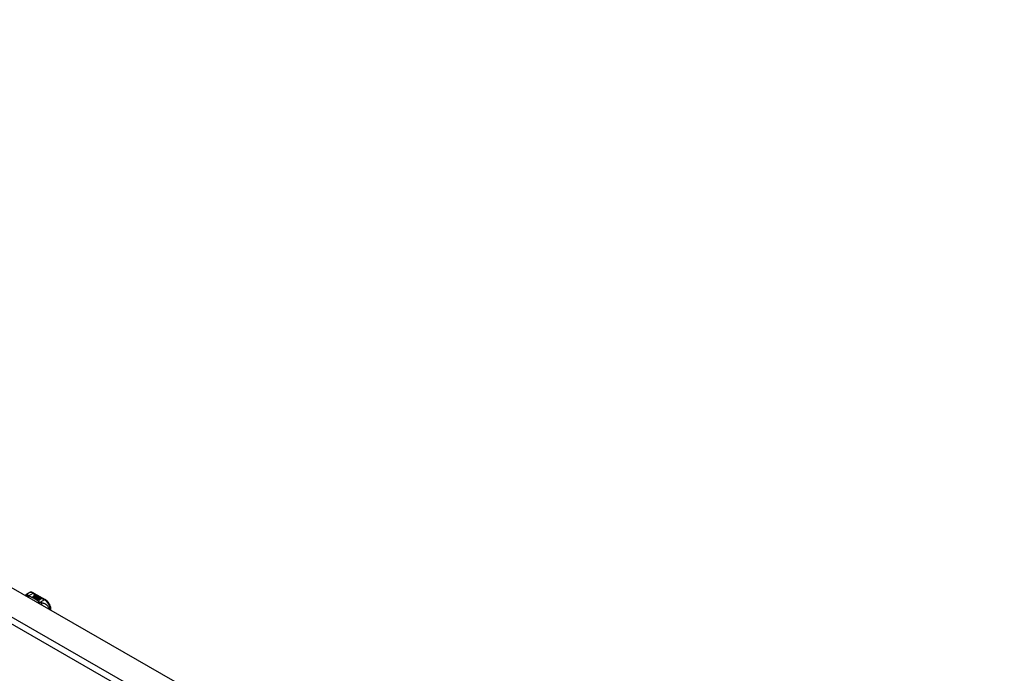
# Model space of a CAD drawing. Header units: inches. Extents: x 532.5 to 626.4, y 204.6 to 290.4.
# Tile 6 of 12: x 556.2 to 579.1, y 275.2 to 290.3. Entities that reach past the tile are written whole.
import ezdxf

# ---------------------------------------------------------------- set-up
doc = ezdxf.new("R2010")
doc.units = ezdxf.units.IN
doc.header["$MEASUREMENT"] = 0
doc.layers.add('Visible Edges(ANSI)', color=7, linetype='Continuous', lineweight=25)
doc.layers.add('Visible Tangent Edges(ANSI)', color=7, linetype='Continuous', lineweight=25)

msp = doc.modelspace()

# ---------------------------------------------------------------- linework, layer by layer
at = {"layer": 'Visible Edges(ANSI)'}
for p, q in [((533.141, 290.349), (579.531, 263.635)), ((556.399, 277.022), (556.439, 277.045)), ((556.557, 277.037), (556.821, 276.885)), ((556.53, 276.948), (556.568, 276.97)), ((556.544, 276.94), (556.53, 276.948)), ((556.568, 276.968), (556.532, 276.948)), ((556.582, 276.962), (556.544, 276.94)), ((556.546, 276.939), (556.584, 276.961)), ((556.56, 276.931), (556.546, 276.939)), ((556.584, 276.959), (556.548, 276.938)), ((556.558, 276.989), (556.577, 276.996)), ((556.577, 276.995), (556.558, 276.987)), ((556.603, 276.956), (556.56, 276.931)), ((556.561, 276.982), (556.561, 276.98)), ((556.562, 276.93), (556.609, 276.957)), ((556.594, 276.912), (556.562, 276.93)), ((556.583, 276.993), (556.564, 276.985)), ((556.607, 276.954), (556.564, 276.929)), ((556.568, 276.97), (556.568, 276.968)), ((556.57, 276.979), (556.57, 276.978)), ((556.57, 276.978), (556.57, 276.976)), ((556.577, 276.996), (556.583, 276.993)), ((556.577, 276.996), (556.577, 276.995)), ((556.582, 276.992), (556.577, 276.995)), ((556.577, 276.973), (556.577, 276.971)), ((556.58, 276.967), (556.577, 276.966)), ((556.577, 276.966), (556.582, 276.962)), ((556.577, 276.966), (556.577, 276.964)), ((556.581, 276.961), (556.577, 276.964)), ((556.615, 276.944), (556.577, 276.922)), ((556.577, 276.922), (556.617, 276.926)), ((556.577, 276.922), (556.577, 276.921)), ((556.617, 276.924), (556.578, 276.921)), ((556.599, 276.984), (556.58, 276.976)), ((556.58, 276.965), (556.585, 276.968)), ((556.585, 276.962), (556.58, 276.965)), ((556.581, 276.982), (556.593, 276.987)), ((556.593, 276.986), (556.581, 276.981)), ((556.581, 276.982), (556.581, 276.981)), ((556.585, 276.966), (556.581, 276.964)), ((556.585, 276.968), (556.583, 276.969)), ((556.584, 276.961), (556.595, 276.955)), ((556.584, 276.961), (556.584, 276.959)), ((556.595, 276.953), (556.584, 276.959)), ((556.615, 276.974), (556.585, 276.962)), ((556.585, 276.968), (556.585, 276.966)), ((556.588, 276.961), (556.612, 276.961)), ((556.595, 276.956), (556.588, 276.961)), ((556.612, 276.96), (556.59, 276.959)), ((556.593, 276.987), (556.599, 276.984)), ((556.593, 276.987), (556.593, 276.986)), ((556.598, 276.983), (556.593, 276.986)), ((556.613, 276.915), (556.594, 276.912)), ((556.61, 276.958), (556.595, 276.956)), ((556.595, 276.955), (556.603, 276.956)), ((556.595, 276.955), (556.595, 276.953)), ((556.6, 276.954), (556.595, 276.953)), ((556.597, 276.973), (556.609, 276.978)), ((556.609, 276.976), (556.597, 276.971)), ((556.609, 276.957), (556.604, 276.95)), ((556.604, 276.95), (556.615, 276.944)), ((556.604, 276.95), (556.604, 276.948)), ((556.613, 276.943), (556.604, 276.948)), ((556.606, 276.95), (556.611, 276.957)), ((556.614, 276.946), (556.606, 276.95)), ((556.611, 276.955), (556.607, 276.95)), ((556.609, 276.978), (556.615, 276.974)), ((556.609, 276.978), (556.609, 276.976)), ((556.614, 276.974), (556.609, 276.976)), ((556.609, 276.903), (556.613, 276.915)), ((556.613, 276.913), (556.609, 276.903)), ((556.672, 276.867), (556.609, 276.903)), ((556.611, 276.957), (556.61, 276.958)), ((556.611, 276.957), (556.611, 276.955)), ((556.612, 276.961), (556.619, 276.973)), ((556.619, 276.971), (556.612, 276.96)), ((556.612, 276.961), (556.612, 276.96)), ((556.613, 276.915), (556.613, 276.913)), ((556.62, 276.957), (556.614, 276.946)), ((556.617, 276.926), (556.622, 276.939)), ((556.622, 276.938), (556.617, 276.924)), ((556.617, 276.926), (556.617, 276.924)), ((556.619, 276.973), (556.626, 276.968)), ((556.619, 276.973), (556.619, 276.971)), ((556.625, 276.967), (556.619, 276.971)), ((556.645, 276.957), (556.62, 276.957)), ((556.626, 276.968), (556.621, 276.961)), ((556.621, 276.961), (556.622, 276.96)), ((556.621, 276.961), (556.621, 276.959)), ((556.622, 276.959), (556.621, 276.959)), ((556.622, 276.96), (556.637, 276.962)), ((556.637, 276.96), (556.622, 276.959)), ((556.622, 276.96), (556.622, 276.959)), ((556.622, 276.939), (556.622, 276.938)), ((556.633, 276.918), (556.625, 276.894)), ((556.625, 276.894), (556.64, 276.902)), ((556.625, 276.894), (556.625, 276.894)), ((556.64, 276.901), (556.627, 276.893)), ((556.63, 276.942), (556.63, 276.941)), ((556.633, 276.951), (556.633, 276.95)), ((556.633, 276.951), (556.65, 276.941)), ((556.65, 276.94), (556.633, 276.95)), ((556.656, 276.921), (556.633, 276.918)), ((556.645, 276.939), (556.634, 276.946)), ((556.637, 276.962), (556.645, 276.957)), ((556.637, 276.962), (556.637, 276.96)), ((556.642, 276.957), (556.637, 276.96)), ((556.64, 276.933), (556.637, 276.928)), ((556.637, 276.928), (556.673, 276.932)), ((556.671, 276.93), (556.637, 276.927)), ((556.637, 276.928), (556.637, 276.927)), ((556.64, 276.902), (556.687, 276.876)), ((556.64, 276.902), (556.64, 276.901)), ((556.685, 276.875), (556.64, 276.901)), ((556.642, 276.953), (556.646, 276.955)), ((556.642, 276.904), (556.657, 276.912)), ((556.689, 276.877), (556.642, 276.904)), ((556.646, 276.954), (556.644, 276.952)), ((556.657, 276.911), (556.644, 276.903)), ((556.645, 276.939), (556.645, 276.938)), ((556.646, 276.955), (556.646, 276.954)), ((556.65, 276.941), (556.65, 276.94)), ((556.652, 276.917), (556.656, 276.921)), ((556.673, 276.921), (556.652, 276.917)), ((556.654, 276.945), (556.654, 276.943)), ((556.656, 276.919), (556.655, 276.918)), ((556.656, 276.921), (556.656, 276.919)), ((556.657, 276.912), (556.704, 276.885)), ((556.657, 276.912), (556.657, 276.911)), ((556.703, 276.885), (556.657, 276.911)), ((556.66, 276.913), (556.673, 276.921)), ((556.706, 276.887), (556.66, 276.913)), ((556.673, 276.92), (556.661, 276.913)), ((556.673, 276.932), (556.667, 276.927)), ((556.667, 276.927), (556.71, 276.928)), ((556.667, 276.927), (556.667, 276.926)), ((556.7, 276.926), (556.667, 276.926)), ((556.687, 276.876), (556.672, 276.867)), ((556.673, 276.921), (556.673, 276.92)), ((556.71, 276.928), (556.676, 276.922)), ((556.676, 276.922), (556.721, 276.895)), ((556.676, 276.922), (556.676, 276.92)), ((556.72, 276.895), (556.676, 276.92)), ((556.704, 276.885), (556.689, 276.877)), ((556.721, 276.895), (556.706, 276.887)), ((556.952, 276.637), (556.952, 276.658))]:
    msp.add_line(p, q, dxfattribs=at)
at = {"layer": 'Visible Edges(ANSI)', "flags": 128}
for points in [[(556.557, 277.037), (556.543, 277.045), (556.528, 277.051), (556.513, 277.055), (556.498, 277.057), (556.483, 277.058), (556.468, 277.056), (556.453, 277.052), (556.439, 277.045)], [(556.357, 276.979), (556.365, 276.992), (556.375, 277.003), (556.386, 277.014), (556.399, 277.022)], [(556.952, 276.658), (556.952, 276.674), (556.95, 276.691), (556.946, 276.707), (556.942, 276.724), (556.937, 276.74), (556.93, 276.756), (556.923, 276.772), (556.914, 276.788), (556.905, 276.803), (556.895, 276.817), (556.884, 276.831), (556.873, 276.844), (556.861, 276.856), (556.848, 276.867), (556.835, 276.877), (556.821, 276.885)]]:
    msp.add_lwpolyline(points, dxfattribs=at)
at = {"layer": 'Visible Edges(ANSI)'}
for centre, major_axis, start_param, end_param in [((556.558, 276.983), (-0.007, 0), 5.820233, 7.062977), ((556.558, 276.981), (-0.007, 0), 5.820233, 6.078955), ((556.569, 276.98), (0.0192, 0), 2.164208, 2.67864), ((556.569, 276.978), (-0.0192, 0), 5.305801, 5.820233), ((556.564, 276.987), (-0.0164, 0), 0.779792, 1.90155), ((556.569, 276.981), (-0.0082, 0), 5.323118, 5.90879), ((556.565, 276.982), (-0.004, 0), 5.90879, 7.175095), ((556.565, 276.98), (-0.004, 0), 0, 0.89191), ((556.568, 276.984), (0.0084, 0), 4.033503, 4.932446), ((556.568, 276.982), (-0.0084, 0), 0.89191, 1.767313), ((556.573, 276.974), (-0.00676, 0), 5.794367, 7.059467), ((556.584, 276.97), (0.0192, 0), 2.419321, 2.652775), ((556.584, 276.969), (-0.0192, 0), 5.560914, 5.794367), ((556.573, 276.972), (-0.00676, 0), 5.794367, 6.071487), ((556.58, 276.978), (-0.016, 0), 0.776281, 1.787416), ((556.579, 276.976), (0.016, 0), 3.905964, 4.740051), ((556.579, 276.975), (-0.016, 0), 0.764371, 1.402544), ((556.562, 276.997), (0.031, 0), 4.949028, 5.337665), ((556.562, 276.995), (-0.031, 0), 1.80809, 2.196072), ((556.585, 276.972), (-0.0082, 0), 5.323254, 5.908937), ((556.581, 276.973), (-0.004, 0), 5.908937, 7.173827), ((556.581, 276.971), (-0.004, 0), 0, 0.890642), ((556.584, 276.975), (0.0084, 0), 4.032234, 4.932287), ((556.584, 276.973), (-0.0084, 0), 0.890642, 1.484281), ((556.584, 276.973), (-0.0084, 0), 1.514337, 1.790695), ((556.579, 276.988), (0.031, 0), 4.932287, 5.323254), ((556.579, 276.986), (-0.031, 0), 1.790695, 2.181662), ((556.632, 276.943), (-0.0101, 0), 5.913952, 6.982716), ((556.64, 276.941), (-0.0188, 0), 5.081623, 5.913952), ((556.64, 276.94), (-0.0188, 0), 5.081623, 5.913952), ((556.632, 276.941), (-0.0101, 0), 5.913952, 6.142632), ((556.64, 276.946), (0.022, 0), 3.701478, 4.680599), ((556.64, 276.944), (-0.022, 0), 0.559885, 1.507168), ((556.64, 276.946), (-0.0199, 0), 0.617996, 1.556283), ((556.636, 276.942), (-0.00637, 0), 4.999578, 6.390788), ((556.637, 276.942), (-0.0073, 0), 0.107602, 1.123637), ((556.636, 276.941), (-0.00637, 0), 0, 0.107602), ((556.637, 276.941), (-0.0073, 0), 0.107602, 1.123637), ((556.639, 276.944), (0.0112, 0), 4.26523, 5.375571), ((556.639, 276.943), (0.0112, 0), 4.26523, 5.375571), ((556.64, 276.95), (-0.0265, 0), 1.556283, 2.296236), ((556.634, 276.942), (0.0205, 0), 0.343453, 1.17916), ((556.627, 276.935), (0.0405, 0), 0.638101, 1.087938), ((556.627, 276.933), (-0.0405, 0), 3.779694, 4.229531), ((556.647, 276.945), (0.0064, 0), 5.210263, 6.626638), ((556.647, 276.943), (0.0064, 0), 5.210263, 6.283185), ((556.649, 276.944), (0.0132, 0), 5.437829, 6.921287), ((556.649, 276.942), (0.0132, 0), 0.108138, 0.638101)]:
    msp.add_ellipse(centre, major_axis=major_axis, ratio=0.575862, start_param=start_param, end_param=end_param, dxfattribs=at)
at = {"layer": 'Visible Tangent Edges(ANSI)'}
for p, q in [((578.87, 263.173), (532.481, 289.887)), ((532.551, 290.009), (578.94, 263.295)), ((556.429, 276.974), (556.537, 277.035)), ((556.537, 277.035), (556.801, 276.883)), ((556.552, 276.985), (556.552, 276.983)), ((556.558, 276.989), (556.558, 276.987)), ((556.563, 276.98), (556.563, 276.979)), ((556.567, 276.976), (556.567, 276.974)), ((556.578, 276.971), (556.578, 276.97)), ((556.586, 276.97), (556.586, 276.969)), ((556.597, 276.973), (556.597, 276.971)), ((556.622, 276.945), (556.622, 276.944)), ((556.63, 276.942), (556.63, 276.94)), ((556.634, 276.939), (556.634, 276.937)), ((556.66, 276.949), (556.66, 276.947)), ((556.801, 276.883), (556.694, 276.821))]:
    msp.add_line(p, q, dxfattribs=at)
at = {"layer": 'Visible Tangent Edges(ANSI)', "flags": 128}
for points in [[(556.415, 276.992), (556.412, 276.992), (556.41, 276.992), (556.408, 276.992), (556.406, 276.991), (556.404, 276.991), (556.402, 276.991), (556.4, 276.99), (556.398, 276.99), (556.396, 276.989), (556.393, 276.989), (556.391, 276.988), (556.389, 276.987), (556.387, 276.987), (556.385, 276.986), (556.383, 276.985), (556.381, 276.984), (556.379, 276.983), (556.377, 276.982), (556.375, 276.981), (556.374, 276.979), (556.372, 276.978), (556.37, 276.977), (556.368, 276.975), (556.366, 276.974)], [(556.415, 276.992), (556.414, 276.994), (556.414, 276.997), (556.414, 276.999), (556.413, 277.001), (556.413, 277.003), (556.413, 277.005), (556.412, 277.007), (556.412, 277.009), (556.412, 277.011), (556.411, 277.013), (556.411, 277.014), (556.41, 277.016), (556.409, 277.017), (556.409, 277.019), (556.408, 277.02), (556.407, 277.021), (556.406, 277.022), (556.406, 277.022), (556.405, 277.023), (556.404, 277.023), (556.402, 277.023), (556.401, 277.023), (556.4, 277.023), (556.399, 277.022)], [(556.429, 276.974), (556.428, 276.973), (556.427, 276.973), (556.426, 276.972), (556.424, 276.972), (556.423, 276.971), (556.422, 276.971), (556.42, 276.97), (556.419, 276.969), (556.418, 276.969), (556.417, 276.968), (556.415, 276.967), (556.414, 276.967), (556.413, 276.966), (556.411, 276.965), (556.41, 276.964), (556.409, 276.963), (556.407, 276.962), (556.406, 276.962), (556.405, 276.961), (556.404, 276.96), (556.402, 276.959), (556.401, 276.958), (556.4, 276.957), (556.399, 276.956)], [(556.429, 276.974), (556.428, 276.974), (556.427, 276.975), (556.426, 276.976), (556.425, 276.977), (556.424, 276.978), (556.423, 276.979), (556.422, 276.98), (556.421, 276.981), (556.421, 276.982), (556.42, 276.982), (556.419, 276.983), (556.418, 276.984), (556.418, 276.985), (556.417, 276.985), (556.417, 276.986), (556.416, 276.987), (556.416, 276.987), (556.416, 276.988), (556.415, 276.989), (556.415, 276.989), (556.415, 276.99), (556.415, 276.991), (556.415, 276.991), (556.415, 276.992)], [(556.44, 276.967), (556.439, 276.966), (556.438, 276.966), (556.437, 276.965), (556.437, 276.964), (556.436, 276.963), (556.435, 276.963), (556.434, 276.962), (556.433, 276.961), (556.432, 276.96), (556.431, 276.959), (556.431, 276.958), (556.43, 276.957), (556.429, 276.956), (556.428, 276.955), (556.427, 276.954), (556.426, 276.953), (556.426, 276.952), (556.425, 276.951), (556.424, 276.95), (556.423, 276.948), (556.422, 276.947), (556.421, 276.946), (556.421, 276.945), (556.42, 276.943)], [(556.44, 276.967), (556.439, 276.967), (556.439, 276.967), (556.438, 276.968), (556.438, 276.968), (556.437, 276.968), (556.437, 276.968), (556.436, 276.969), (556.436, 276.969), (556.436, 276.969), (556.435, 276.969), (556.435, 276.97), (556.434, 276.97), (556.434, 276.97), (556.433, 276.97), (556.433, 276.971), (556.433, 276.971), (556.432, 276.971), (556.432, 276.972), (556.431, 276.972), (556.431, 276.972), (556.431, 276.973), (556.43, 276.973), (556.43, 276.973), (556.429, 276.974)], [(556.683, 276.827), (556.675, 276.834), (556.666, 276.841), (556.658, 276.848), (556.65, 276.854), (556.641, 276.861), (556.632, 276.868), (556.623, 276.874), (556.613, 276.88), (556.604, 276.887), (556.594, 276.893), (556.584, 276.899), (556.574, 276.905), (556.564, 276.91), (556.553, 276.916), (556.543, 276.922), (556.532, 276.927), (556.521, 276.933), (556.51, 276.938), (556.499, 276.943), (556.487, 276.948), (556.475, 276.953), (556.464, 276.958), (556.452, 276.962), (556.44, 276.967)], [(556.683, 276.827), (556.681, 276.827), (556.68, 276.826), (556.679, 276.826), (556.678, 276.825), (556.677, 276.825), (556.675, 276.824), (556.674, 276.823), (556.673, 276.823), (556.672, 276.822), (556.671, 276.821), (556.669, 276.821), (556.668, 276.82), (556.667, 276.819), (556.666, 276.818), (556.664, 276.817), (556.663, 276.817), (556.662, 276.816), (556.661, 276.815), (556.659, 276.814), (556.658, 276.813), (556.657, 276.812), (556.656, 276.811), (556.655, 276.81), (556.653, 276.809)], [(556.694, 276.821), (556.693, 276.821), (556.692, 276.82), (556.692, 276.819), (556.691, 276.818), (556.69, 276.817), (556.689, 276.816), (556.689, 276.816), (556.688, 276.815), (556.687, 276.814), (556.686, 276.813), (556.685, 276.812), (556.685, 276.811), (556.684, 276.81), (556.683, 276.809), (556.682, 276.807), (556.681, 276.806), (556.681, 276.805), (556.68, 276.804), (556.679, 276.803), (556.678, 276.802), (556.677, 276.8), (556.677, 276.799), (556.676, 276.798), (556.675, 276.796)], [(556.694, 276.821), (556.693, 276.821), (556.693, 276.822), (556.692, 276.822), (556.692, 276.822), (556.691, 276.822), (556.691, 276.823), (556.69, 276.823), (556.689, 276.823), (556.689, 276.823), (556.688, 276.824), (556.688, 276.824), (556.688, 276.824), (556.687, 276.824), (556.687, 276.825), (556.686, 276.825), (556.686, 276.825), (556.685, 276.825), (556.685, 276.826), (556.685, 276.826), (556.684, 276.826), (556.684, 276.826), (556.683, 276.827), (556.683, 276.827), (556.683, 276.827)], [(556.731, 276.81), (556.729, 276.81), (556.728, 276.81), (556.727, 276.811), (556.725, 276.811), (556.724, 276.811), (556.722, 276.812), (556.721, 276.812), (556.72, 276.812), (556.718, 276.813), (556.717, 276.813), (556.715, 276.813), (556.714, 276.814), (556.712, 276.814), (556.71, 276.815), (556.709, 276.816), (556.707, 276.816), (556.705, 276.817), (556.704, 276.817), (556.702, 276.818), (556.7, 276.819), (556.699, 276.819), (556.697, 276.82), (556.696, 276.821), (556.694, 276.821)], [(556.916, 276.657), (556.913, 276.672), (556.909, 276.685), (556.904, 276.698), (556.897, 276.711), (556.89, 276.722), (556.883, 276.732), (556.875, 276.742), (556.867, 276.75), (556.858, 276.758), (556.85, 276.765), (556.841, 276.771), (556.833, 276.776), (556.824, 276.781), (556.816, 276.785), (556.807, 276.789), (556.798, 276.793), (556.79, 276.796), (556.781, 276.799), (556.773, 276.801), (556.765, 276.803), (556.756, 276.805), (556.748, 276.807), (556.739, 276.809), (556.731, 276.81)], [(556.731, 276.81), (556.731, 276.808), (556.731, 276.807), (556.732, 276.805), (556.732, 276.804), (556.733, 276.802), (556.733, 276.8), (556.733, 276.798), (556.733, 276.796), (556.734, 276.795), (556.734, 276.793), (556.734, 276.791), (556.734, 276.789), (556.735, 276.787), (556.735, 276.784), (556.735, 276.782), (556.735, 276.78), (556.735, 276.778), (556.735, 276.776), (556.735, 276.773), (556.735, 276.771), (556.735, 276.769), (556.735, 276.766), (556.735, 276.764), (556.735, 276.762)]]:
    msp.add_lwpolyline(points, dxfattribs=at)
at = {"layer": 'Visible Tangent Edges(ANSI)'}
for centre, major_axis, ratio, start_param, end_param in [((556.537, 276.875), (-0.098, 0.171), 0.578093, 5.499721, 6.283185), ((556.537, 277.003), (0.0196, 0.0341), 0.578093, 0, 0.783464), ((556.801, 276.851), (0.0196, 0.0341), 0.578093, 0, 0.783464), ((556.801, 276.722), (0.098, -0.171), 0.578093, 0.795218, 2.358128), ((556.913, 276.658), (0.0394, 0), 0.575862, 5.537379, 6.283185)]:
    msp.add_ellipse(centre, major_axis=major_axis, ratio=ratio, start_param=start_param, end_param=end_param, dxfattribs=at)

doc.saveas('drawing.dxf')
